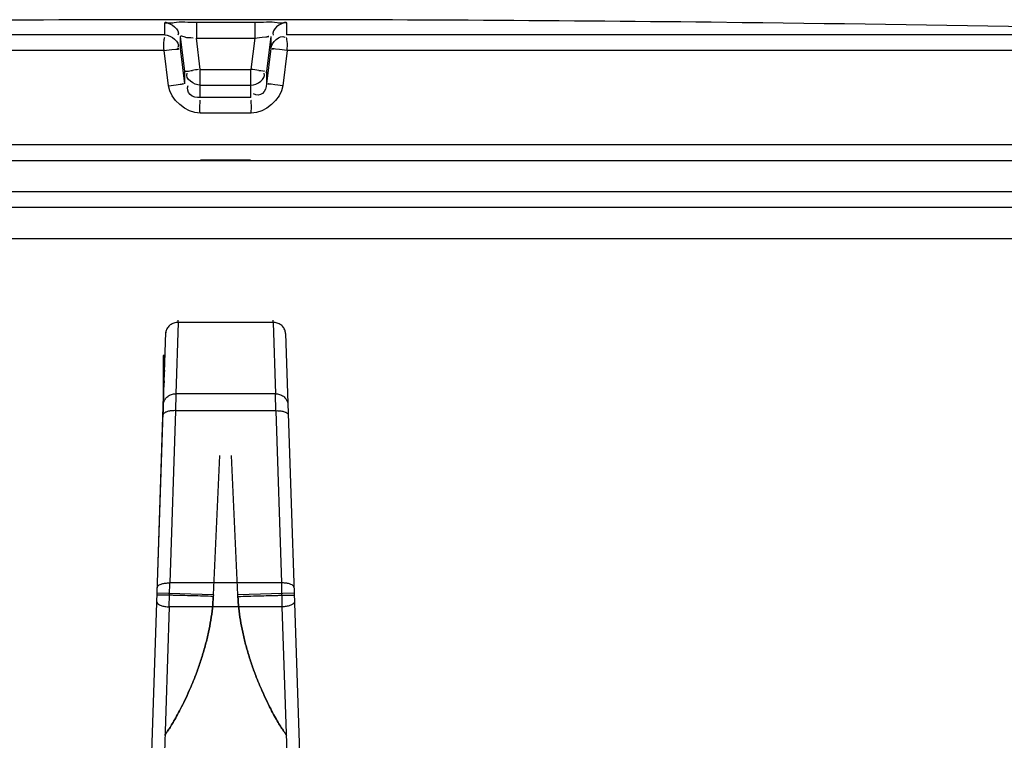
# Model space of a CAD drawing. Header units: millimetres. Extents: x 0 to 297, y 0 to 210.
# Tile 243 of 256: x 57 to 59.21, y 161.69 to 163.3. Entities that reach past the tile are written whole.
import ezdxf

# ---------------------------------------------------------------- set-up
doc = ezdxf.new("R2010")
doc.units = ezdxf.units.MM
doc.header["$LTSCALE"] = 16.335
doc.layers.get('0').update_dxf_attribs({"linetype": 'CONTINUOUS'})
doc.layers.add('001-M31079-X02', color=7, linetype='CONTINUOUS')
doc.layers.add('01_GLOBAL', color=7, linetype='CONTINUOUS')

msp = doc.modelspace()

# ---------------------------------------------------------------- linework, layer by layer
at = {"color": 9, "linetype": 'Continuous'}
for p, q in [((57.3278, 163.2664), (57.3278, 163.2938)), ((57.3984, 163.2946), (57.3984, 163.2592)), ((57.3984, 163.2946), (57.5291, 163.2946)), ((57.5291, 163.2946), (57.5291, 163.2592)), ((57.5997, 163.2938), (57.5997, 163.2664)), ((57.3278, 163.2664), (54.8413, 163.2664)), ((57.3626, 163.2357), (57.3626, 163.2631)), ((57.3724, 163.1845), (57.3626, 163.2631)), ((57.4071, 163.1892), (57.3984, 163.2592)), ((57.3984, 163.2592), (57.5291, 163.2592)), ((57.5291, 163.2592), (57.5203, 163.1892)), ((57.5649, 163.2631), (57.5551, 163.1845)), ((57.5649, 163.2631), (57.5649, 163.2357)), ((60.0861, 163.2664), (57.5997, 163.2664)), ((57.326, 163.2314), (54.8073, 163.2314)), ((57.336, 163.1527), (57.326, 163.2314)), ((57.3724, 163.157), (57.3626, 163.2357)), ((57.5649, 163.2357), (57.5551, 163.157)), ((57.6014, 163.2314), (57.5915, 163.1527)), ((60.1202, 163.2314), (57.6014, 163.2314)), ((57.3724, 163.157), (57.3724, 163.1845)), ((57.3727, 163.1823), (57.3724, 163.1845)), ((57.4071, 163.1263), (57.4071, 163.1892)), ((57.4071, 163.1892), (57.5203, 163.1892)), ((57.5203, 163.1263), (57.5203, 163.1892)), ((57.5547, 163.1822), (57.5551, 163.1845)), ((57.5551, 163.1845), (57.5551, 163.157)), ((57.4071, 163.1538), (57.4067, 163.1538)), ((57.4071, 163.1538), (57.5203, 163.1538)), ((57.5203, 163.1538), (57.5207, 163.1538)), ((57.5203, 163.1263), (57.4071, 163.1263)), ((57.5211, 163.0913), (57.4064, 163.0913)), ((60.1237, 163.0205), (54.8037, 163.0205)), ((57.4077, 162.9869), (57.5197, 162.9869))]:
    msp.add_line(p, q, dxfattribs=at)
at = {"color": 7, "linetype": 'Continuous'}
for p, q in [((58.5507, 163.2946), (58.5503, 163.2946)), ((58.6203, 163.2938), (58.5506, 163.2946)), ((54.8037, 162.9855), (60.1237, 162.9855)), ((54.8037, 162.9155), (60.1237, 162.9155)), ((54.8387, 162.8805), (60.0887, 162.8805))]:
    msp.add_line(p, q, dxfattribs=at)
for radius, start, end in [(101.0975, 89.384203, 90.615797), (101.0974, 88.513625, 89.344519)]:
    msp.add_arc((57.4637, 62.203), radius, start, end, dxfattribs=at)
at = {"color": 9, "linetype": 'Continuous'}
for centre, radius, start, end in [((57.5442, 161.9855), 1.2114, 96.6859, 97.3437), ((57.0686, 159.5799), 3.6374, 82.586, 82.8653)]:
    msp.add_arc(centre, radius, start, end, dxfattribs=at)
for points, knots in [([(57.3278, 163.2938), (57.3278, 163.2956), (57.3389, 163.292), (57.3569, 163.2974), (57.3818, 163.2946), (57.3984, 163.2946)], [0, 0, 0, 0, 0.077113, 0.294292, 1, 1, 1, 1]), ([(57.5291, 163.2946), (57.5457, 163.2946), (57.5707, 163.2974), (57.5886, 163.2921), (57.5997, 163.2956), (57.5997, 163.2938)], [0, 0, 0, 0, 0.706963, 0.92344, 1, 1, 1, 1]), ([(57.326, 163.2314), (57.326, 163.2396), (57.3237, 163.2415), (57.3275, 163.262), (57.3276, 163.2605)], [0, 0, 0, 0, 0.846035, 1, 1, 1, 1]), ([(57.3626, 163.2631), (57.3626, 163.2655), (57.378, 163.2584), (57.3839, 163.2609), (57.3909, 163.26)], [0, 0, 0, 0, 0.254625, 1, 1, 1, 1]), ([(57.5291, 163.2592), (57.5374, 163.2602), (57.5422, 163.2607), (57.5637, 163.2633), (57.5582, 163.2624), (57.557, 163.2622)], [0, 0, 0, 0, 0.706753, 0.894885, 1, 1, 1, 1]), ([(57.6014, 163.2314), (57.6014, 163.2396), (57.6038, 163.2415), (57.6, 163.262), (57.5999, 163.2605)], [0, 0, 0, 0, 0.846686, 1, 1, 1, 1]), ([(57.326, 163.2314), (57.3346, 163.2328), (57.3392, 163.2339), (57.3624, 163.235), (57.3573, 163.2356), (57.3563, 163.2356)], [0, 0, 0, 0, 0.717881, 0.918652, 1, 1, 1, 1]), ([(57.6014, 163.2314), (57.5928, 163.2325), (57.5883, 163.2329), (57.5651, 163.2359), (57.5701, 163.2351), (57.571, 163.235)], [0, 0, 0, 0, 0.719593, 0.920584, 1, 1, 1, 1]), ([(57.3724, 163.1845), (57.3724, 163.186), (57.3816, 163.184), (57.3852, 163.1864), (57.3893, 163.1869)], [0, 0, 0, 0, 0.272435, 1, 1, 1, 1]), ([(57.5379, 163.187), (57.5422, 163.1864), (57.5555, 163.1853), (57.5497, 163.1852), (57.5492, 163.1853)], [0, 0, 0, 0, 0.894651, 1, 1, 1, 1]), ([(57.336, 163.1527), (57.3446, 163.1538), (57.3491, 163.1543), (57.3722, 163.1572), (57.3672, 163.1564), (57.3663, 163.1563)], [0, 0, 0, 0, 0.719723, 0.92045, 1, 1, 1, 1]), ([(57.4071, 163.1263), (57.3992, 163.1263), (57.3823, 163.1275), (57.3764, 163.1469), (57.3798, 163.1529)], [0, 0, 0, 0, 0.535491, 1, 1, 1, 1]), ([(57.5551, 163.157), (57.5541, 163.1494), (57.5516, 163.1327), (57.5317, 163.13), (57.5264, 163.1341)], [0, 0, 0, 0, 0.53572, 1, 1, 1, 1]), ([(57.5915, 163.1527), (57.5828, 163.1538), (57.5783, 163.1543), (57.5553, 163.1572), (57.5602, 163.1564), (57.5612, 163.1563)], [0, 0, 0, 0, 0.719723, 0.92045, 1, 1, 1, 1]), ([(57.4064, 163.0913), (57.4064, 163.0996), (57.4054, 163.1011), (57.407, 163.1219), (57.407, 163.1204)], [0, 0, 0, 0, 0.849467, 1, 1, 1, 1]), ([(57.5211, 163.0913), (57.5211, 163.0996), (57.5221, 163.1011), (57.5205, 163.1219), (57.5204, 163.1204)], [0, 0, 0, 0, 0.849467, 1, 1, 1, 1])]:
    msp.add_open_spline(points, degree=3, knots=knots, dxfattribs=at)
for points in [[(57.3278, 163.2938), (57.3412, 163.2938), (57.3629, 163.2779), (57.3569, 163.2659)], [(57.5997, 163.2938), (57.5862, 163.2938), (57.5645, 163.2779), (57.5705, 163.2659)], [(57.3278, 163.2664), (57.3412, 163.2664), (57.3629, 163.2506), (57.3569, 163.2385)], [(57.5649, 163.2357), (57.5666, 163.2491), (57.585, 163.2686), (57.5962, 163.2611)], [(57.4064, 163.0913), (57.3752, 163.0913), (57.3399, 163.1218), (57.336, 163.1527)], [(57.5915, 163.1527), (57.5876, 163.1218), (57.5522, 163.0913), (57.5211, 163.0913)]]:
    msp.add_open_spline(points, degree=3, dxfattribs=at)
at = {"color": 7, "linetype": 'Continuous'}
for points in [[(57.4067, 163.1538), (57.3935, 163.154), (57.3723, 163.1682), (57.3773, 163.1804)], [(57.5207, 163.1538), (57.534, 163.154), (57.5552, 163.1681), (57.5502, 163.1804)]]:
    msp.add_open_spline(points, degree=3, dxfattribs=at)
at = {"layer": '001-M31079-X02', "color": 9, "linetype": 'Continuous'}
for p, q in [((57.3575, 162.6227), (57.3523, 162.4629)), ((57.3575, 162.6227), (57.3576, 162.6274)), ((57.3575, 162.6227), (57.3576, 162.6274)), ((57.5699, 162.6227), (57.3575, 162.6227)), ((57.5699, 162.6227), (57.5698, 162.6274)), ((57.5699, 162.6227), (57.5698, 162.6274)), ((57.5699, 162.6227), (57.5752, 162.4629)), ((57.5979, 162.5977), (57.5978, 162.6009)), ((57.5979, 162.5977), (57.6321, 161.5625)), ((57.3523, 162.4629), (57.3515, 162.425)), ((57.5752, 162.4629), (57.3523, 162.4629)), ((57.576, 162.425), (57.5752, 162.4629)), ((57.3515, 162.425), (57.3388, 162.0393)), ((57.576, 162.425), (57.3515, 162.425)), ((57.576, 162.425), (57.5887, 162.0393)), ((57.3377, 161.9857), (57.3388, 162.0393)), ((57.5887, 162.0393), (57.3388, 162.0393)), ((57.5887, 162.0393), (57.5897, 161.9857)), ((57.4363, 162.0125), (57.3104, 162.0166)), ((57.6171, 162.0166), (57.4912, 162.0125)), ((57.3377, 161.9857), (57.3247, 161.5904)), ((57.5897, 161.9857), (57.3377, 161.9857)), ((57.5897, 161.9857), (57.6028, 161.5904))]:
    msp.add_line(p, q, dxfattribs=at)
at = {"layer": '001-M31079-X02', "color": 7, "linetype": 'Continuous'}
for p, q in [((57.2954, 161.5625), (57.3296, 162.6009)), ((57.3296, 162.6009), (57.3295, 162.5977)), ((57.3278, 162.547), (57.3278, 162.5441)), ((57.3279, 162.5485), (57.3279, 162.547)), ((57.3268, 162.5158), (57.3268, 162.5128)), ((57.3237, 162.4846), (57.3237, 162.4216)), ((57.3256, 162.48), (57.3256, 162.4785)), ((57.3257, 162.4811), (57.3257, 162.4846)), ((57.3257, 162.483), (57.3257, 162.48)), ((57.3259, 162.489), (57.3259, 162.4875)), ((57.326, 162.4919), (57.326, 162.489)), ((57.3261, 162.4907), (57.3261, 162.4936)), ((57.3104, 162.0166), (57.3249, 162.4572)), ((57.3104, 162.0166), (57.3249, 162.4572)), ((57.3248, 162.4549), (57.3248, 162.4516)), ((57.3238, 162.4239), (57.3244, 162.442)), ((57.3241, 162.4322), (57.3238, 162.4245)), ((57.3245, 162.4473), (57.3245, 162.4451)), ((57.3246, 162.4454), (57.3246, 162.4494)), ((57.3247, 162.4508), (57.3247, 162.4524))]:
    msp.add_line(p, q, dxfattribs=at)
at = {"layer": '001-M31079-X02', "color": 6, "linetype": 'Continuous'}
for p, q in [((57.3237, 162.5485), (57.3237, 162.4846)), ((57.3279, 162.5485), (57.3237, 162.5485)), ((57.3237, 162.547), (57.3279, 162.547)), ((57.3237, 162.5441), (57.3278, 162.5441)), ((57.3237, 162.5426), (57.3277, 162.5426)), ((57.3237, 162.5411), (57.3277, 162.5411)), ((57.3237, 162.5396), (57.3276, 162.5396)), ((57.3237, 162.5381), (57.3276, 162.5381)), ((57.3237, 162.5366), (57.3276, 162.5366)), ((57.3237, 162.5351), (57.3275, 162.5351)), ((57.3237, 162.5322), (57.3274, 162.5322)), ((57.3237, 162.5307), (57.3273, 162.5307)), ((57.3237, 162.5277), (57.3272, 162.5277)), ((57.3237, 162.5262), (57.3272, 162.5262)), ((57.3237, 162.5247), (57.3271, 162.5247)), ((57.3237, 162.5232), (57.3271, 162.5232)), ((57.3237, 162.5217), (57.327, 162.5217)), ((57.3237, 162.5202), (57.327, 162.5202)), ((57.3269, 162.5188), (57.3237, 162.5188)), ((57.3237, 162.5158), (57.3268, 162.5158)), ((57.3237, 162.5128), (57.3267, 162.5128)), ((57.3266, 162.5098), (57.3237, 162.5098)), ((57.3237, 162.5024), (57.3264, 162.5024)), ((57.3237, 162.4964), (57.3262, 162.4964)), ((57.3237, 162.4949), (57.3261, 162.4949)), ((57.3237, 162.4936), (57.3261, 162.4936)), ((57.3237, 162.4919), (57.3261, 162.4919)), ((57.3237, 162.4907), (57.3261, 162.4907)), ((57.3237, 162.4897), (57.326, 162.4897)), ((57.3237, 162.489), (57.326, 162.489)), ((57.3237, 162.4875), (57.3259, 162.4875)), ((57.3237, 162.4846), (57.3258, 162.4846)), ((57.3237, 162.4833), (57.3258, 162.4833)), ((57.3237, 162.483), (57.3258, 162.483)), ((57.3237, 162.4811), (57.3257, 162.4811)), ((57.3237, 162.4804), (57.3257, 162.4804)), ((57.3237, 162.48), (57.3257, 162.48)), ((57.3237, 162.4785), (57.3256, 162.4785)), ((57.3237, 162.4781), (57.3256, 162.4781)), ((57.3237, 162.4757), (57.3255, 162.4757)), ((57.3237, 162.4752), (57.3255, 162.4752)), ((57.3254, 162.4707), (57.3237, 162.4707)), ((57.3237, 162.4706), (57.3253, 162.4706)), ((57.3237, 162.4556), (57.3249, 162.4556)), ((57.3237, 162.4549), (57.3248, 162.4549)), ((57.3237, 162.4524), (57.3247, 162.4524)), ((57.3237, 162.4516), (57.3247, 162.4516)), ((57.3247, 162.4508), (57.3237, 162.4508)), ((57.3237, 162.4497), (57.3247, 162.4497)), ((57.3237, 162.4494), (57.3246, 162.4494)), ((57.3237, 162.4478), (57.3246, 162.4478)), ((57.3237, 162.4473), (57.3245, 162.4473)), ((57.3237, 162.4462), (57.3245, 162.4462)), ((57.3237, 162.4454), (57.3246, 162.4454)), ((57.3237, 162.4451), (57.3245, 162.4451)), ((57.3237, 162.4446), (57.3245, 162.4446)), ((57.3237, 162.4363), (57.3242, 162.4363)), ((57.3237, 162.4322), (57.3241, 162.4322)), ((57.3238, 162.442), (57.3244, 162.442)), ((57.3238, 162.4385), (57.3243, 162.4385)), ((57.4363, 162.0125), (57.4507, 162.3243)), ((57.4363, 162.0125), (57.4507, 162.3243)), ((57.4912, 162.0125), (57.4768, 162.3243)), ((57.4912, 162.0125), (57.4768, 162.3243)), ((57.4363, 162.0125), (57.4361, 162.009)), ((57.4913, 162.009), (57.4912, 162.0125))]:
    msp.add_line(p, q, dxfattribs=at)
at = {"layer": '001-M31079-X02', "color": 9, "linetype": 'Continuous'}
for points, knots in [([(57.3575, 162.6227), (57.3559, 162.6227), (57.3527, 162.6224), (57.3481, 162.6213), (57.3437, 162.6195), (57.3398, 162.617), (57.3363, 162.614), (57.3335, 162.6104), (57.3313, 162.6064), (57.33, 162.6022), (57.3296, 162.5992), (57.3295, 162.5977)], [0, 0, 0, 0, 0.115443, 0.230318, 0.344204, 0.456787, 0.567894, 0.677521, 0.78584, 0.893181, 1, 1, 1, 1]), ([(57.5979, 162.5977), (57.5979, 162.5992), (57.5975, 162.6022), (57.5961, 162.6064), (57.594, 162.6104), (57.5912, 162.614), (57.5877, 162.617), (57.5837, 162.6195), (57.5794, 162.6213), (57.5747, 162.6224), (57.5715, 162.6227), (57.5699, 162.6227)], [0, 0, 0, 0, 0.106813, 0.214154, 0.322472, 0.4321, 0.543208, 0.655792, 0.769679, 0.884556, 1, 1, 1, 1]), ([(57.3243, 162.4379), (57.3243, 162.4394), (57.3247, 162.4423), (57.326, 162.4465), (57.3281, 162.4504), (57.3308, 162.4539), (57.3342, 162.457), (57.3381, 162.4596), (57.3426, 162.4615), (57.3473, 162.4627), (57.3506, 162.4629), (57.3523, 162.4629)], [0, 0, 0, 0, 0.106197, 0.212482, 0.316463, 0.423719, 0.533532, 0.647096, 0.762514, 0.881834, 1, 1, 1, 1]), ([(57.5752, 162.4629), (57.5768, 162.4629), (57.58, 162.4627), (57.5846, 162.4616), (57.589, 162.4597), (57.593, 162.4573), (57.5964, 162.4542), (57.5993, 162.4506), (57.6014, 162.4466), (57.6028, 162.4424), (57.6031, 162.4394), (57.6032, 162.4379)], [0, 0, 0, 0, 0.115443, 0.230319, 0.344206, 0.456789, 0.567896, 0.677523, 0.785842, 0.893182, 1, 1, 1, 1]), ([(57.3515, 162.425), (57.3499, 162.4251), (57.3468, 162.425), (57.3422, 162.4247), (57.3379, 162.4241), (57.334, 162.4232), (57.3306, 162.4221), (57.3266, 162.4202), (57.3236, 162.4174), (57.3235, 162.4152)], [0, 0, 0, 0, 0.153074, 0.301493, 0.438008, 0.566716, 0.683291, 0.78633, 1, 1, 1, 1]), ([(57.576, 162.425), (57.5776, 162.4251), (57.5807, 162.425), (57.5853, 162.4247), (57.5895, 162.4241), (57.5934, 162.4232), (57.5969, 162.4221), (57.6009, 162.4202), (57.6039, 162.4174), (57.6039, 162.4152)], [0, 0, 0, 0, 0.153074, 0.301492, 0.438007, 0.566716, 0.68329, 0.78633, 1, 1, 1, 1]), ([(57.3108, 162.0295), (57.3108, 162.0308), (57.3127, 162.0339), (57.3168, 162.0359), (57.321, 162.0374), (57.325, 162.0383), (57.3294, 162.039), (57.334, 162.0393), (57.3372, 162.0393), (57.3388, 162.0393)], [0, 0, 0, 0, 0.127092, 0.310292, 0.426305, 0.556306, 0.697545, 0.84668, 1, 1, 1, 1]), ([(57.6167, 162.0295), (57.6166, 162.0308), (57.6147, 162.0339), (57.6107, 162.0359), (57.6064, 162.0374), (57.6025, 162.0383), (57.5981, 162.039), (57.5935, 162.0393), (57.5903, 162.0393), (57.5887, 162.0393)], [0, 0, 0, 0, 0.127097, 0.310298, 0.42631, 0.556311, 0.697548, 0.846682, 1, 1, 1, 1]), ([(57.3097, 161.9973), (57.3097, 161.996), (57.3114, 161.9928), (57.3153, 161.9905), (57.3194, 161.9887), (57.3234, 161.9875), (57.3279, 161.9866), (57.3327, 161.9859), (57.336, 161.9857), (57.3377, 161.9857)], [0, 0, 0, 0, 0.125358, 0.301631, 0.415433, 0.545965, 0.688808, 0.843553, 1, 1, 1, 1]), ([(57.4361, 162.009), (57.4285, 162.0093), (57.4129, 162.0098), (57.3899, 162.0105), (57.3678, 162.0111), (57.3507, 162.0115), (57.3386, 162.0117), (57.331, 162.0119), (57.3246, 162.012), (57.3194, 162.012), (57.3155, 162.012), (57.3125, 162.0121), (57.3113, 162.0118), (57.3102, 162.012), (57.3102, 162.0118)], [0, 0, 0, 0, 0.182962, 0.369774, 0.549122, 0.708795, 0.777781, 0.838136, 0.889087, 0.930292, 0.96162, 0.983338, 0.995881, 1, 1, 1, 1]), ([(57.4361, 162.009), (57.4357, 162.0003), (57.4344, 161.9827), (57.4308, 161.9559), (57.4256, 161.9288), (57.4191, 161.9015), (57.4112, 161.8744), (57.4024, 161.8479), (57.3928, 161.8226), (57.3829, 161.799), (57.3729, 161.7774), (57.3634, 161.7581), (57.3545, 161.7416), (57.3466, 161.7277), (57.34, 161.7169), (57.3342, 161.708), (57.3313, 161.7035), (57.3264, 161.6967), (57.3313, 161.7035), (57.3342, 161.708), (57.34, 161.7169), (57.3466, 161.7277), (57.3545, 161.7416), (57.3634, 161.7581), (57.3729, 161.7774), (57.3829, 161.799), (57.3928, 161.8226), (57.4024, 161.8479), (57.4112, 161.8744), (57.4191, 161.9015), (57.4256, 161.9288), (57.4308, 161.9559), (57.4344, 161.9827), (57.4357, 162.0003), (57.4361, 162.009)], [0, 0, 0, 0, 0.039312, 0.079811, 0.121482, 0.163914, 0.206516, 0.248687, 0.289616, 0.32846, 0.364432, 0.396853, 0.425213, 0.449184, 0.468611, 0.483481, 0.493892, 0.5, 0.506108, 0.516519, 0.531389, 0.550816, 0.574787, 0.603147, 0.635568, 0.67154, 0.710384, 0.751314, 0.793484, 0.836086, 0.878518, 0.920189, 0.960689, 1, 1, 1, 1]), ([(57.4361, 162.009), (57.4357, 162.0003), (57.4344, 161.9827), (57.4308, 161.9559), (57.4256, 161.9288), (57.4191, 161.9015), (57.4112, 161.8744), (57.4024, 161.8479), (57.3928, 161.8226), (57.3829, 161.799), (57.3729, 161.7774), (57.3634, 161.7581), (57.3545, 161.7416), (57.3466, 161.7277), (57.34, 161.7169), (57.3342, 161.708), (57.3313, 161.7035), (57.3264, 161.6967), (57.3313, 161.7035), (57.3342, 161.708), (57.34, 161.7169), (57.3466, 161.7277), (57.3545, 161.7416), (57.3634, 161.7581), (57.3729, 161.7774), (57.3829, 161.799), (57.3928, 161.8226), (57.4024, 161.8479), (57.4112, 161.8744), (57.4191, 161.9015), (57.4256, 161.9288), (57.4308, 161.9559), (57.4344, 161.9827), (57.4357, 162.0003), (57.4361, 162.009)], [0, 0, 0, 0, 0.039312, 0.079811, 0.121482, 0.163914, 0.206516, 0.248687, 0.289616, 0.32846, 0.364432, 0.396853, 0.425213, 0.449184, 0.468611, 0.483481, 0.493892, 0.5, 0.506108, 0.516519, 0.531389, 0.550816, 0.574787, 0.603147, 0.635568, 0.67154, 0.710384, 0.751314, 0.793484, 0.836086, 0.878518, 0.920189, 0.960689, 1, 1, 1, 1]), ([(57.4913, 162.009), (57.499, 162.0093), (57.5145, 162.0098), (57.5376, 162.0105), (57.5596, 162.0111), (57.5768, 162.0115), (57.5889, 162.0117), (57.5965, 162.0119), (57.6029, 162.012), (57.6081, 162.012), (57.612, 162.012), (57.6149, 162.0121), (57.6162, 162.0118), (57.6173, 162.012), (57.6173, 162.0118)], [0, 0, 0, 0, 0.182962, 0.369774, 0.549122, 0.708795, 0.777781, 0.838136, 0.889087, 0.930292, 0.96162, 0.983338, 0.995881, 1, 1, 1, 1]), ([(57.4913, 162.009), (57.4917, 162.0003), (57.4931, 161.9827), (57.4967, 161.956), (57.5018, 161.9288), (57.5084, 161.9015), (57.5162, 161.8744), (57.5251, 161.8479), (57.5346, 161.8226), (57.5446, 161.799), (57.5545, 161.7774), (57.5641, 161.7581), (57.5729, 161.7416), (57.5809, 161.7277), (57.5874, 161.7169), (57.5932, 161.708), (57.5962, 161.7035), (57.6011, 161.6967), (57.5962, 161.7035), (57.5932, 161.708), (57.5874, 161.7169), (57.5809, 161.7277), (57.5729, 161.7416), (57.5641, 161.7581), (57.5545, 161.7774), (57.5446, 161.799), (57.5346, 161.8226), (57.5251, 161.8479), (57.5162, 161.8744), (57.5084, 161.9015), (57.5018, 161.9288), (57.4967, 161.956), (57.4931, 161.9827), (57.4917, 162.0003), (57.4913, 162.009)], [0, 0, 0, 0, 0.039301, 0.079801, 0.121473, 0.163907, 0.206514, 0.248688, 0.28962, 0.328467, 0.36444, 0.396862, 0.425222, 0.449191, 0.468617, 0.483486, 0.493894, 0.5, 0.506106, 0.516514, 0.531383, 0.550809, 0.574779, 0.603138, 0.635561, 0.671534, 0.71038, 0.751313, 0.793487, 0.836094, 0.878527, 0.9202, 0.960699, 1, 1, 1, 1]), ([(57.4913, 162.009), (57.4917, 162.0003), (57.4931, 161.9827), (57.4967, 161.956), (57.5018, 161.9288), (57.5084, 161.9015), (57.5162, 161.8744), (57.5251, 161.8479), (57.5346, 161.8226), (57.5446, 161.799), (57.5545, 161.7774), (57.5641, 161.7581), (57.5729, 161.7416), (57.5809, 161.7277), (57.5874, 161.7169), (57.5932, 161.708), (57.5962, 161.7035), (57.6011, 161.6967), (57.5962, 161.7035), (57.5932, 161.708), (57.5874, 161.7169), (57.5809, 161.7277), (57.5729, 161.7416), (57.5641, 161.7581), (57.5545, 161.7774), (57.5446, 161.799), (57.5346, 161.8226), (57.5251, 161.8479), (57.5162, 161.8744), (57.5084, 161.9015), (57.5018, 161.9288), (57.4967, 161.956), (57.4931, 161.9827), (57.4917, 162.0003), (57.4913, 162.009)], [0, 0, 0, 0, 0.039301, 0.079801, 0.121473, 0.163907, 0.206514, 0.248688, 0.28962, 0.328467, 0.36444, 0.396862, 0.425222, 0.449191, 0.468617, 0.483486, 0.493894, 0.5, 0.506106, 0.516514, 0.531383, 0.550809, 0.574779, 0.603138, 0.635561, 0.671534, 0.71038, 0.751313, 0.793487, 0.836094, 0.878527, 0.9202, 0.960699, 1, 1, 1, 1]), ([(57.6177, 161.9973), (57.6178, 161.996), (57.616, 161.9927), (57.612, 161.9904), (57.6077, 161.9886), (57.6037, 161.9875), (57.5993, 161.9865), (57.5946, 161.9859), (57.5914, 161.9857), (57.5897, 161.9857)], [0, 0, 0, 0, 0.126613, 0.310269, 0.426672, 0.557007, 0.698387, 0.847332, 1, 1, 1, 1])]:
    msp.add_open_spline(points, degree=3, knots=knots, dxfattribs=at)
at = {"layer": '01_GLOBAL', "color": 7, "linetype": 'Continuous'}
msp.add_line((54.8387, 162.8805), (60.0887, 162.8805), dxfattribs=at)
at = {"layer": '01_GLOBAL', "color": 9, "linetype": 'Continuous'}
msp.add_line((54.7687, 162.8105), (60.1587, 162.8105), dxfattribs=at)

doc.saveas('drawing.dxf')
